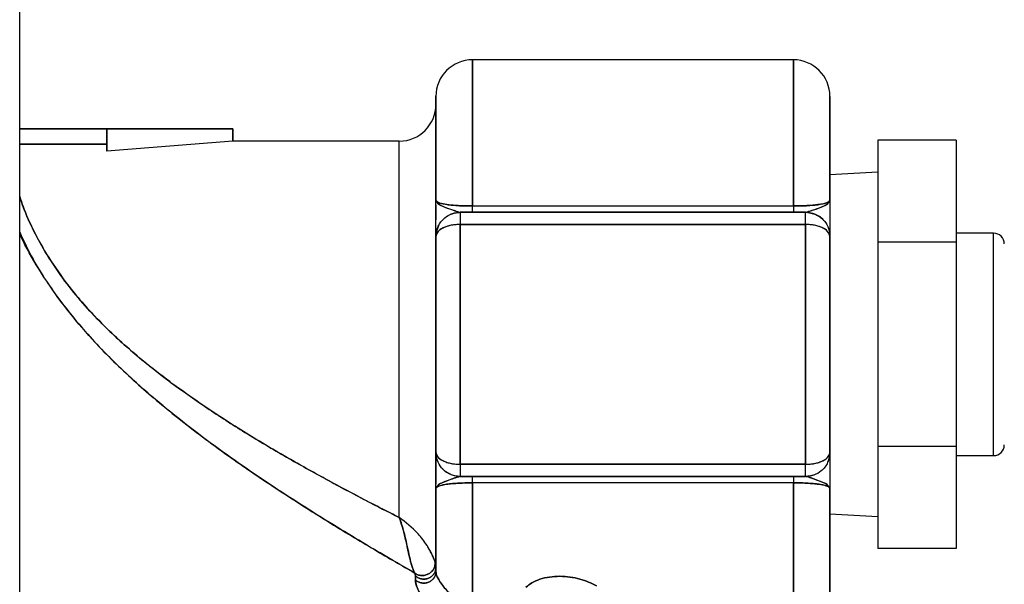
# Model space of a CAD drawing. Header units: inches. Extents: x 0.6 to 33.8, y 0 to 21.7.
# Tile 29 of 210: x 11.128 to 11.734, y 10.067 to 10.414. Entities that reach past the tile are written whole.
import ezdxf

# ---------------------------------------------------------------- set-up
doc = ezdxf.new("R2010")
doc.units = ezdxf.units.IN
doc.header["$MEASUREMENT"] = 0
doc.layers.add('FORMAT', color=7, linetype='Continuous')
doc.styles.add('SLDTEXTSTYLE3', font='TXT', dxfattribs={"width": 0.75})
doc.dimstyles.new('SLDDIMSTYLE0', dxfattribs={"dimtxt": 0.125, "dimasz": 0.13, "dimexe": 0, "dimexo": 0.0625, "dimgap": 0.03125, "dimtad": 0, "dimtih": 1, "dimtoh": 1, "dimdec": 1, "dimlfac": 4, "dimrnd": 1e-09, "dimzin": 12, "dimdsep": 46, "dimtxsty": 'SLDTEXTSTYLE3', "dimsah": 1, "dimcen": 0.09, "dimadec": 0, "dimazin": 3, "dimtfac": 1, "dimtdec": 1, "dimtofl": 0, "dimtmove": 0, "dimatfit": 3, "dimfxl": 1, "dimfrac": 2, "dimtolj": 1, "dimtzin": 12, "dimarcsym": 0})

# ---------------------------------------------------------------- blocks, each defined once
blk = doc.blocks.new('_D_1')
at = {"layer": 'FORMAT'}
for p, q in [((6.14175, 17.34011), (2.54818, 17.34011)), ((2.67318, 17.34011), (2.67318, 11.07473)), ((2.48846, 11.04934), (2.45037, 11.04934)), ((2.45037, 11.04934), (2.45037, 10.85091)), ((2.8579, 11.04934), (2.89599, 11.04934)), ((2.89599, 11.04934), (2.89599, 10.85091)), ((2.45037, 10.85091), (2.48846, 10.85091)), ((2.89599, 10.85091), (2.8579, 10.85091)), ((2.67318, 4.39851), (2.67318, 10.66388)), ((13.15451, 4.39851), (2.54818, 4.39851))]:
    blk.add_line(p, q, dxfattribs=at)
for points in [[(2.67318, 17.34011), (2.65318, 17.21011), (2.69318, 17.21011)], [(2.67318, 4.39851), (2.69318, 4.52851), (2.65318, 4.52851)]]:
    blk.add_solid(points, dxfattribs=at)
at = {"layer": 'FORMAT', "char_height": 0.125, "attachment_point": 1, "style": 'SLDTEXTSTYLE3'}
for s, insert in [('1315', (2.48846, 11.01204)), ('51.8', (2.51155, 10.82502))]:
    blk.add_mtext(s, dxfattribs=dict(at, insert=insert))

msp = doc.modelspace()

# ---------------------------------------------------------------- linework, layer by layer
at = {"color": 7, "linetype": 'Continuous'}
for p, q in [((11.1284, 9.68724), (11.1284, 10.49494)), ((11.60452, 10.38966), (11.40702, 10.38966)), ((11.40702, 10.29976), (11.40702, 10.38966)), ((11.40702, 10.38966), (11.40702, 10.29976)), ((11.60452, 10.38966), (11.60452, 10.29976)), ((11.60452, 10.29976), (11.60452, 10.38966)), ((11.38452, 10.36716), (11.38452, 10.30341)), ((11.62702, 10.30341), (11.62702, 10.36716)), ((11.1284, 10.34716), (11.18202, 10.34716)), ((11.18202, 10.34716), (11.1284, 10.34716)), ((11.18202, 10.34716), (11.25952, 10.34716)), ((11.25952, 10.34716), (11.18202, 10.34716)), ((11.18202, 10.34716), (11.18202, 10.3335)), ((11.18202, 10.3335), (11.18202, 10.34716)), ((11.25952, 10.33966), (11.25952, 10.34716)), ((11.25952, 10.34716), (11.25952, 10.33966)), ((11.18202, 10.33784), (11.1284, 10.33784)), ((11.1284, 10.33784), (11.18202, 10.33784)), ((11.25952, 10.33966), (11.18202, 10.3335)), ((11.36202, 10.33966), (11.25952, 10.33966)), ((11.36202, 10.1082), (11.36202, 10.33966)), ((11.36202, 10.1082), (11.36202, 10.33966)), ((11.70478, 10.34024), (11.65655, 10.34024)), ((11.65655, 10.34024), (11.65655, 10.27745)), ((11.70478, 10.34024), (11.70478, 10.27745)), ((11.65655, 10.32047), (11.62702, 10.31892)), ((11.38452, 10.30042), (11.38452, 10.29124)), ((11.39952, 10.29591), (11.39667, 10.29527)), ((11.39952, 10.29591), (11.40702, 10.29591)), ((11.39952, 10.29591), (11.61202, 10.29591)), ((11.61202, 10.29591), (11.39952, 10.29591)), ((11.39952, 10.29591), (11.39952, 10.28841)), ((11.40702, 10.29591), (11.40702, 10.29976)), ((11.40702, 10.29976), (11.60452, 10.29976)), ((11.40702, 10.29976), (11.60452, 10.29976)), ((11.60452, 10.29976), (11.60452, 10.29591)), ((11.61202, 10.28841), (11.61202, 10.29591)), ((11.39952, 10.14091), (11.39952, 10.28841)), ((11.39952, 10.28841), (11.61202, 10.28841)), ((11.61202, 10.28841), (11.39952, 10.28841)), ((11.39952, 10.28841), (11.39952, 10.14091)), ((11.61202, 10.28841), (11.61202, 10.14091)), ((11.61202, 10.14091), (11.61202, 10.28841)), ((11.72774, 10.28305), (11.70478, 10.28305)), ((11.72774, 10.21466), (11.72774, 10.28305)), ((11.38452, 10.14841), (11.38452, 10.28091)), ((11.38452, 10.28091), (11.38452, 10.14841)), ((11.62702, 10.14841), (11.62702, 10.28091)), ((11.62702, 10.28091), (11.62702, 10.14841)), ((11.70478, 10.27745), (11.65655, 10.27745)), ((11.65655, 10.27745), (11.65655, 10.15187)), ((11.70478, 10.27745), (11.70478, 10.15187)), ((11.72774, 10.14627), (11.72774, 10.21466)), ((11.70478, 10.15187), (11.65655, 10.15187)), ((11.65655, 10.15187), (11.65655, 10.08907)), ((11.70478, 10.15187), (11.70478, 10.08907)), ((11.38452, 10.14841), (11.38452, 10.12863)), ((11.70478, 10.14627), (11.72774, 10.14627)), ((11.61202, 10.14091), (11.39952, 10.14091)), ((11.39952, 10.14091), (11.39952, 10.13341)), ((11.39952, 10.14091), (11.61202, 10.14091)), ((11.61202, 10.13341), (11.61202, 10.14091)), ((11.39952, 10.13341), (11.61202, 10.13341)), ((11.61202, 10.13341), (11.39952, 10.13341)), ((11.40702, 10.12956), (11.40702, 10.13341)), ((11.60452, 10.13341), (11.60452, 10.12956)), ((11.61202, 10.13341), (11.61487, 10.13405)), ((11.38452, 10.12591), (11.38452, 10.07483)), ((11.60452, 10.12956), (11.40702, 10.12956)), ((11.40702, 10.0522), (11.40702, 10.12956)), ((11.60452, 10.12956), (11.40702, 10.12956)), ((11.40702, 10.12956), (11.40702, 10.0522)), ((11.60452, 10.03966), (11.60452, 10.12956)), ((11.60452, 10.12956), (11.60452, 10.03966)), ((11.62702, 10.06216), (11.62702, 10.12591)), ((11.62702, 10.1104), (11.65655, 10.10885)), ((11.70478, 10.08907), (11.65655, 10.08907)), ((11.37187, 10.07226), (11.37149, 10.07407)), ((11.37149, 10.07407), (11.37187, 10.07226)), ((11.37192, 10.06972), (11.37187, 10.07226))]:
    msp.add_line(p, q, dxfattribs=at)
for centre, radius, start, end in [((11.40702, 10.36716), 0.0225, 90, 180), ((11.60452, 10.36716), 0.0225, 360, 90), ((11.36202, 10.36216), 0.0225, 270, 360), ((11.72774, 10.27648), 0.00657, 0, 90), ((11.72774, 10.15283), 0.00657, 270, 0)]:
    msp.add_arc(centre, radius, start, end, dxfattribs=at)
for points, knots in [([(11.38452, 10.30341), (11.38452, 10.3126), (11.38452, 10.33124), (11.38452, 10.35172), (11.38452, 10.36368), (11.38452, 10.36854), (11.38452, 10.36716), (11.38452, 10.36716)], [0, 0, 0, 0, 0.246435, 0.499982, 0.753529, 0.999963, 1, 1, 1, 1]), ([(11.62702, 10.36716), (11.62702, 10.36635), (11.62702, 10.36472), (11.62702, 10.35144), (11.62702, 10.33131), (11.62702, 10.31262), (11.62702, 10.30341)], [0, 0, 0, 0, 0.246416, 0.499982, 0.753547, 1, 1, 1, 1]), ([(11.1284, 10.30553), (11.12907, 10.30351), (11.13116, 10.29716), (11.13686, 10.2843), (11.14589, 10.26806), (11.15625, 10.2533), (11.1665, 10.24071), (11.17615, 10.23017), (11.18621, 10.22031), (11.19681, 10.21082), (11.20804, 10.20149), (11.22362, 10.18945), (11.24339, 10.17552), (11.26766, 10.15998), (11.29232, 10.14536), (11.31725, 10.13148), (11.3408, 10.11897), (11.35519, 10.11167), (11.36202, 10.1082)], [0, 0, 0, 0, 0.027991, 0.087963, 0.150391, 0.213649, 0.256158, 0.29859, 0.342418, 0.382431, 0.426025, 0.473248, 0.559411, 0.644741, 0.73729, 0.826473, 0.917706, 1, 1, 1, 1]), ([(11.36202, 10.10818), (11.36182, 10.10828), (11.36009, 10.10916), (11.354, 10.11224), (11.34072, 10.11904), (11.31826, 10.13089), (11.29117, 10.14595), (11.2616, 10.16366), (11.23168, 10.18333), (11.20225, 10.20557), (11.17513, 10.23034), (11.15242, 10.25726), (11.13788, 10.28173), (11.13086, 10.29794), (11.12895, 10.30377), (11.1284, 10.30543)], [0, 0, 0, 0, 0.002478, 0.02158, 0.074518, 0.158997, 0.275338, 0.3706, 0.479723, 0.602157, 0.702019, 0.808056, 0.91907, 0.976927, 1, 1, 1, 1]), ([(11.38452, 10.28399), (11.38452, 10.28547), (11.38452, 10.29052), (11.38452, 10.29808), (11.38452, 10.30341)], [0, 0, 0, 0, 0.2947577, 1, 1, 1, 1]), ([(11.38452, 10.30341), (11.38477, 10.30292), (11.38527, 10.30195), (11.38911, 10.30095), (11.39365, 10.30035), (11.39775, 10.30001), (11.40227, 10.2998), (11.40545, 10.29977), (11.40702, 10.29976)], [0, 0, 0, 0, 0.262713, 0.516446, 0.644731, 0.76687, 0.884562, 1, 1, 1, 1]), ([(11.38452, 10.28091), (11.38452, 10.28148), (11.38452, 10.28263), (11.38452, 10.29165), (11.38452, 10.29895), (11.38452, 10.30341)], [0, 0, 0, 0, 0.279152, 0.559141, 1, 1, 1, 1]), ([(11.38452, 10.30341), (11.38482, 10.30258), (11.38541, 10.30098), (11.39085, 10.29864), (11.39505, 10.29733), (11.39688, 10.29677)], [0, 0, 0, 0, 0.374434, 0.727624, 1, 1, 1, 1]), ([(11.40702, 10.29976), (11.40461, 10.29979), (11.39973, 10.29986), (11.39342, 10.30034), (11.38842, 10.30109), (11.38511, 10.30212), (11.38472, 10.30298), (11.38452, 10.30341)], [0, 0, 0, 0, 0.17698, 0.357153, 0.542741, 0.767761, 1, 1, 1, 1]), ([(11.38617, 10.30139), (11.38633, 10.30112), (11.38704, 10.30001), (11.39162, 10.29856), (11.39686, 10.29645), (11.39876, 10.29607), (11.39952, 10.29591)], [0, 0, 0, 0, 0.14074, 0.596377, 0.838153, 1, 1, 1, 1]), ([(11.60452, 10.29976), (11.60609, 10.29978), (11.60926, 10.2998), (11.61378, 10.30001), (11.61788, 10.30035), (11.62243, 10.30095), (11.62627, 10.30195), (11.62677, 10.30292), (11.62702, 10.30341)], [0, 0, 0, 0, 0.115315, 0.23296, 0.355129, 0.483512, 0.73706, 1, 1, 1, 1]), ([(11.62702, 10.30341), (11.6267, 10.30286), (11.62608, 10.30179), (11.62077, 10.30062), (11.61314, 10.29989), (11.60737, 10.29981), (11.60452, 10.29976)], [0, 0, 0, 0, 0.294584, 0.577183, 0.791146, 1, 1, 1, 1]), ([(11.61202, 10.29591), (11.61309, 10.29618), (11.61597, 10.2969), (11.62199, 10.29921), (11.62626, 10.30119), (11.62676, 10.30266), (11.62702, 10.30341)], [0, 0, 0, 0, 0.15906, 0.427656, 0.710071, 1, 1, 1, 1]), ([(11.61202, 10.29591), (11.61476, 10.29675), (11.6199, 10.29833), (11.62614, 10.30098), (11.62672, 10.30258), (11.62702, 10.30341)], [0, 0, 0, 0, 0.35851, 0.670077, 1, 1, 1, 1]), ([(11.62702, 10.30341), (11.62702, 10.29808), (11.62702, 10.29053), (11.62702, 10.28548), (11.62702, 10.28399)], [0, 0, 0, 0, 0.704843, 1, 1, 1, 1]), ([(11.62702, 10.30341), (11.62702, 10.2976), (11.62702, 10.28951), (11.62702, 10.28195), (11.62702, 10.28126), (11.62702, 10.28091)], [0, 0, 0, 0, 0.559859, 0.77986, 1, 1, 1, 1]), ([(11.38452, 10.28091), (11.3848, 10.2831), (11.38535, 10.2874), (11.38928, 10.29235), (11.39426, 10.29537), (11.39778, 10.29573), (11.39952, 10.29591)], [0, 0, 0, 0, 0.293536, 0.577107, 0.79136, 1, 1, 1, 1]), ([(11.39336, 10.29453), (11.39357, 10.29464), (11.3946, 10.29519), (11.3967, 10.29573), (11.39859, 10.29585), (11.39952, 10.29591)], [0, 0, 0, 0, 0.115033, 0.562029, 1, 1, 1, 1]), ([(11.39952, 10.29591), (11.39952, 10.29577), (11.39952, 10.29548), (11.39952, 10.29347), (11.39952, 10.291), (11.39952, 10.28927), (11.39952, 10.28841)], [0, 0, 0, 0, 0.280139, 0.559254, 0.779698, 1, 1, 1, 1]), ([(11.40702, 10.29591), (11.40702, 10.29598), (11.40702, 10.29611), (11.40702, 10.29728), (11.40702, 10.29882), (11.40702, 10.29976)], [0, 0, 0, 0, 0.280769, 0.561315, 1, 1, 1, 1]), ([(11.60452, 10.29976), (11.60452, 10.29915), (11.60452, 10.29792), (11.60452, 10.29633), (11.60452, 10.29607), (11.60452, 10.29591)], [0, 0, 0, 0, 0.280654, 0.561263, 1, 1, 1, 1]), ([(11.61202, 10.29591), (11.61296, 10.29586), (11.61485, 10.29575), (11.61766, 10.29492), (11.62027, 10.2935), (11.62225, 10.29217), (11.62291, 10.2911), (11.62304, 10.29088)], [0, 0, 0, 0, 0.218762, 0.442058, 0.680929, 0.936165, 1, 1, 1, 1]), ([(11.61202, 10.29591), (11.61423, 10.29561), (11.61875, 10.29501), (11.62364, 10.29094), (11.62649, 10.28604), (11.62684, 10.28263), (11.62702, 10.28091)], [0, 0, 0, 0, 0.265393, 0.541464, 0.768194, 1, 1, 1, 1]), ([(11.61202, 10.28841), (11.61202, 10.28951), (11.61202, 10.29171), (11.61202, 10.29417), (11.61202, 10.29563), (11.61202, 10.29582), (11.61202, 10.29591)], [0, 0, 0, 0, 0.280138, 0.559256, 0.779699, 1, 1, 1, 1]), ([(11.39952, 10.28841), (11.39858, 10.28838), (11.39669, 10.28833), (11.39389, 10.28791), (11.39122, 10.28722), (11.38802, 10.28591), (11.38514, 10.28377), (11.38472, 10.28185), (11.38452, 10.28091)], [0, 0, 0, 0, 0.112917, 0.228175, 0.351472, 0.483216, 0.748274, 1, 1, 1, 1]), ([(11.39952, 10.28841), (11.39731, 10.28826), (11.39279, 10.28796), (11.3879, 10.28592), (11.38505, 10.28347), (11.3847, 10.28177), (11.38452, 10.28091)], [0, 0, 0, 0, 0.265397, 0.541468, 0.768195, 1, 1, 1, 1]), ([(11.62702, 10.28091), (11.62682, 10.28185), (11.6264, 10.28377), (11.62352, 10.28591), (11.62032, 10.28722), (11.61764, 10.28791), (11.61485, 10.28833), (11.61296, 10.28838), (11.61202, 10.28841)], [0, 0, 0, 0, 0.251726, 0.516784, 0.648513, 0.771825, 0.887076, 1, 1, 1, 1]), ([(11.62702, 10.28091), (11.62674, 10.282), (11.62619, 10.28415), (11.62226, 10.28663), (11.61727, 10.28814), (11.61376, 10.28832), (11.61202, 10.28841)], [0, 0, 0, 0, 0.293537, 0.577111, 0.791363, 1, 1, 1, 1]), ([(11.62178, 10.2922), (11.62172, 10.29229), (11.62116, 10.29306), (11.62024, 10.2934), (11.61942, 10.2937)], [0, 0, 0, 0, 0.116912, 1, 1, 1, 1]), ([(11.1284, 10.28368), (11.13097, 10.27814), (11.1376, 10.26388), (11.15395, 10.23986), (11.17548, 10.21433), (11.19981, 10.19089), (11.2269, 10.16812), (11.25633, 10.14615), (11.28748, 10.125), (11.31792, 10.10569), (11.34734, 10.08799), (11.36348, 10.07869), (11.37149, 10.07407)], [0, 0, 0, 0, 0.060502, 0.155875, 0.25193, 0.348156, 0.444277, 0.556777, 0.668835, 0.780271, 0.891016, 1, 1, 1, 1]), ([(11.37149, 10.07407), (11.36661, 10.07687), (11.35679, 10.08249), (11.33952, 10.0927), (11.3212, 10.10377), (11.29572, 10.11968), (11.26277, 10.14145), (11.23007, 10.16557), (11.20473, 10.18675), (11.18618, 10.20385), (11.16892, 10.22194), (11.15318, 10.24122), (11.13999, 10.2608), (11.13169, 10.27523), (11.12873, 10.28217), (11.1284, 10.28293)], [0, 0, 0, 0, 0.068918, 0.138736, 0.207178, 0.27954, 0.421313, 0.563848, 0.63534, 0.70696, 0.78069, 0.849974, 0.921597, 0.991352, 1, 1, 1, 1]), ([(11.38642, 10.28771), (11.38606, 10.28715), (11.38478, 10.28511), (11.38463, 10.28267), (11.38452, 10.28091)], [0, 0, 0, 0, 0.27915, 1, 1, 1, 1]), ([(11.38452, 10.14841), (11.38472, 10.14747), (11.38514, 10.14555), (11.38802, 10.14341), (11.39122, 10.1421), (11.39389, 10.14141), (11.39669, 10.14099), (11.39858, 10.14094), (11.39952, 10.14091)], [0, 0, 0, 0, 0.251726, 0.516784, 0.648513, 0.771825, 0.887076, 1, 1, 1, 1]), ([(11.39952, 10.13341), (11.39731, 10.1337), (11.39279, 10.1343), (11.3879, 10.13838), (11.38505, 10.14328), (11.3847, 10.14669), (11.38452, 10.14841)], [0, 0, 0, 0, 0.265397, 0.541468, 0.768195, 1, 1, 1, 1]), ([(11.38452, 10.14841), (11.3848, 10.14732), (11.38535, 10.14517), (11.38928, 10.14269), (11.39426, 10.14118), (11.39778, 10.141), (11.39952, 10.14091)], [0, 0, 0, 0, 0.293536, 0.577107, 0.79136, 1, 1, 1, 1]), ([(11.38452, 10.12591), (11.38452, 10.13172), (11.38452, 10.13981), (11.38452, 10.14737), (11.38452, 10.14806), (11.38452, 10.14841)], [0, 0, 0, 0, 0.559857, 0.779859, 1, 1, 1, 1]), ([(11.38452, 10.12591), (11.38452, 10.13123), (11.38452, 10.13879), (11.38452, 10.14384), (11.38452, 10.14533)], [0, 0, 0, 0, 0.704843, 1, 1, 1, 1]), ([(11.61202, 10.14091), (11.61296, 10.14094), (11.61485, 10.14099), (11.61764, 10.14141), (11.62032, 10.1421), (11.62352, 10.14341), (11.6264, 10.14555), (11.62682, 10.14747), (11.62702, 10.14841)], [0, 0, 0, 0, 0.1129172, 0.2281748, 0.351472, 0.4832157, 0.748274, 1, 1, 1, 1]), ([(11.61202, 10.14091), (11.61423, 10.14106), (11.61875, 10.14136), (11.62364, 10.14339), (11.62649, 10.14584), (11.62684, 10.14755), (11.62702, 10.14841)], [0, 0, 0, 0, 0.265393, 0.541464, 0.768194, 1, 1, 1, 1]), ([(11.62702, 10.14841), (11.62674, 10.14622), (11.62619, 10.14192), (11.62226, 10.13696), (11.61727, 10.13395), (11.61376, 10.13359), (11.61202, 10.13341)], [0, 0, 0, 0, 0.293537, 0.577111, 0.791363, 1, 1, 1, 1]), ([(11.62602, 10.14319), (11.62601, 10.14309), (11.62598, 10.14281), (11.62579, 10.14259), (11.62568, 10.14245)], [0, 0, 0, 0, 0.375144, 1, 1, 1, 1]), ([(11.62602, 10.14319), (11.62605, 10.14324), (11.62694, 10.14478), (11.62698, 10.14662), (11.62702, 10.14841)], [0, 0, 0, 0, 0.03211, 1, 1, 1, 1]), ([(11.62702, 10.14841), (11.62702, 10.14784), (11.62702, 10.14669), (11.62702, 10.13767), (11.62702, 10.13037), (11.62702, 10.12591)], [0, 0, 0, 0, 0.27915, 0.559138, 1, 1, 1, 1]), ([(11.62702, 10.14533), (11.62702, 10.14384), (11.62702, 10.1388), (11.62702, 10.13124), (11.62702, 10.12591)], [0, 0, 0, 0, 0.294755, 1, 1, 1, 1]), ([(11.39952, 10.13341), (11.39858, 10.13346), (11.39669, 10.13357), (11.39388, 10.1344), (11.39127, 10.13582), (11.38929, 10.13715), (11.38863, 10.13822), (11.3885, 10.13843)], [0, 0, 0, 0, 0.21878, 0.442094, 0.680991, 0.936241, 1, 1, 1, 1]), ([(11.3897, 10.13719), (11.38978, 10.13707), (11.39038, 10.13625), (11.39137, 10.13588), (11.39222, 10.13556)], [0, 0, 0, 0, 0.1398, 1, 1, 1, 1]), ([(11.39952, 10.14091), (11.39952, 10.13981), (11.39952, 10.13761), (11.39952, 10.13515), (11.39952, 10.13369), (11.39952, 10.1335), (11.39952, 10.13341)], [0, 0, 0, 0, 0.280139, 0.559254, 0.779698, 1, 1, 1, 1]), ([(11.61202, 10.13341), (11.61202, 10.13355), (11.61202, 10.13384), (11.61202, 10.13585), (11.61202, 10.13832), (11.61202, 10.14005), (11.61202, 10.14091)], [0, 0, 0, 0, 0.280138, 0.559256, 0.779699, 1, 1, 1, 1]), ([(11.39952, 10.13341), (11.39845, 10.13314), (11.39557, 10.13242), (11.38955, 10.13011), (11.38528, 10.12812), (11.38478, 10.12665), (11.38452, 10.12591)], [0, 0, 0, 0, 0.15906, 0.427657, 0.710071, 1, 1, 1, 1]), ([(11.39952, 10.13341), (11.39678, 10.13257), (11.39165, 10.131), (11.38541, 10.12834), (11.38482, 10.12674), (11.38452, 10.12591)], [0, 0, 0, 0, 0.358565, 0.670075, 1, 1, 1, 1]), ([(11.40702, 10.13341), (11.40616, 10.13341), (11.40362, 10.13341), (11.40115, 10.13341), (11.39952, 10.13341)], [0, 0, 0, 0, 0.339892, 1, 1, 1, 1]), ([(11.40702, 10.12956), (11.40702, 10.13017), (11.40702, 10.1314), (11.40702, 10.13299), (11.40702, 10.13325), (11.40702, 10.13341)], [0, 0, 0, 0, 0.280654, 0.561263, 1, 1, 1, 1]), ([(11.60452, 10.13341), (11.60452, 10.13334), (11.60452, 10.13321), (11.60452, 10.13204), (11.60452, 10.1305), (11.60452, 10.12956)], [0, 0, 0, 0, 0.280769, 0.561315, 1, 1, 1, 1]), ([(11.61818, 10.13479), (11.61797, 10.13468), (11.61694, 10.13412), (11.61484, 10.13358), (11.61295, 10.13347), (11.61202, 10.13341)], [0, 0, 0, 0, 0.115139, 0.562081, 1, 1, 1, 1]), ([(11.62537, 10.12793), (11.6252, 10.12819), (11.6245, 10.12931), (11.61992, 10.13076), (11.61468, 10.13286), (11.61278, 10.13325), (11.61202, 10.13341)], [0, 0, 0, 0, 0.140637, 0.596324, 0.838129, 1, 1, 1, 1]), ([(11.62702, 10.12591), (11.62672, 10.12674), (11.62613, 10.12834), (11.62067, 10.13069), (11.61645, 10.132), (11.6146, 10.13257)], [0, 0, 0, 0, 0.373417, 0.725651, 1, 1, 1, 1]), ([(11.38452, 10.12591), (11.38484, 10.12646), (11.38548, 10.12753), (11.39078, 10.1287), (11.39844, 10.12942), (11.40418, 10.12951), (11.40702, 10.12956)], [0, 0, 0, 0, 0.295762, 0.577222, 0.791487, 1, 1, 1, 1]), ([(11.40702, 10.12956), (11.40543, 10.12954), (11.40219, 10.1295), (11.39764, 10.12926), (11.39358, 10.12895), (11.3892, 10.12838), (11.38532, 10.12737), (11.3848, 10.12642), (11.38452, 10.12591)], [0, 0, 0, 0, 0.116417, 0.238131, 0.358875, 0.483166, 0.724119, 1, 1, 1, 1]), ([(11.38452, 10.07483), (11.38452, 10.0812), (11.38452, 10.09394), (11.38452, 10.11525), (11.38452, 10.12591)], [0, 0, 0, 0, 0.5, 1, 1, 1, 1]), ([(11.60452, 10.12956), (11.60693, 10.12953), (11.6118, 10.12946), (11.61812, 10.12898), (11.62312, 10.12823), (11.62643, 10.1272), (11.62682, 10.12634), (11.62702, 10.12591)], [0, 0, 0, 0, 0.17698, 0.357152, 0.54274, 0.767761, 1, 1, 1, 1]), ([(11.62702, 10.12591), (11.62677, 10.1264), (11.62627, 10.12736), (11.62243, 10.12837), (11.61788, 10.12897), (11.61379, 10.12931), (11.60927, 10.12952), (11.60609, 10.12954), (11.60452, 10.12956)], [0, 0, 0, 0, 0.262713, 0.516446, 0.64473, 0.766869, 0.884561, 1, 1, 1, 1]), ([(11.62702, 10.12591), (11.62702, 10.11672), (11.62702, 10.09808), (11.62702, 10.0776), (11.62702, 10.06564), (11.62702, 10.06077), (11.62702, 10.06216), (11.62702, 10.06216)], [0, 0, 0, 0, 0.246435, 0.499982, 0.753529, 0.999963, 1, 1, 1, 1]), ([(11.38319, 10.083), (11.38291, 10.08369), (11.38226, 10.08532), (11.38082, 10.08812), (11.37802, 10.09277), (11.37205, 10.1005), (11.36599, 10.10515), (11.36202, 10.1082)], [0, 0, 0, 0, 0.059057, 0.139431, 0.237465, 0.50002, 1, 1, 1, 1]), ([(11.38398, 10.08077), (11.38372, 10.08155), (11.3832, 10.08313), (11.38146, 10.08704), (11.37835, 10.09234), (11.37205, 10.1005), (11.36599, 10.10515), (11.36202, 10.1082)], [0, 0, 0, 0, 0.075787, 0.153825, 0.289888, 0.534395, 1, 1, 1, 1]), ([(11.36202, 10.1082), (11.36296, 10.10543), (11.36489, 10.09975), (11.36688, 10.09003), (11.36875, 10.08175), (11.37013, 10.07694), (11.37102, 10.07505), (11.37149, 10.07407)], [0, 0, 0, 0, 0.328971, 0.671705, 0.810869, 0.901508, 1, 1, 1, 1]), ([(11.37149, 10.07407), (11.37125, 10.07454), (11.37078, 10.07545), (11.37013, 10.0772), (11.36953, 10.07907), (11.3689, 10.08132), (11.36824, 10.08401), (11.36708, 10.08924), (11.36516, 10.09858), (11.36326, 10.10439), (11.36202, 10.10818)], [0, 0, 0, 0, 0.051289, 0.098947, 0.144315, 0.189862, 0.255357, 0.329424, 0.561846, 1, 1, 1, 1]), ([(11.37149, 10.07407), (11.37209, 10.07368), (11.3733, 10.0729), (11.37555, 10.07248), (11.37787, 10.07263), (11.38009, 10.07345), (11.38198, 10.07483), (11.38335, 10.07663), (11.38411, 10.0787), (11.38402, 10.08008), (11.38398, 10.08077)], [0, 0, 0, 0, 0.124869, 0.250035, 0.374959, 0.49964, 0.625028, 0.750149, 0.875016, 1, 1, 1, 1]), ([(11.38398, 10.08077), (11.38402, 10.08008), (11.38411, 10.07869), (11.38334, 10.07663), (11.38198, 10.07482), (11.38009, 10.07345), (11.37787, 10.07262), (11.37554, 10.07244), (11.37329, 10.07289), (11.37209, 10.07368), (11.37149, 10.07407)], [0, 0, 0, 0, 0.1249999, 0.2500005, 0.375072, 0.4999693, 0.6250178, 0.7498508, 0.8749153, 1, 1, 1, 1]), ([(11.38452, 10.07741), (11.38446, 10.07672), (11.38433, 10.07535), (11.38337, 10.07347), (11.38191, 10.07191), (11.38003, 10.07083), (11.3779, 10.07029), (11.37571, 10.07035), (11.37359, 10.07098), (11.37245, 10.07184), (11.37187, 10.07226)], [0, 0, 0, 0, 0.1249926, 0.2499854, 0.3750265, 0.4999518, 0.6250042, 0.7498837, 0.8749335, 1, 1, 1, 1]), ([(11.37187, 10.07226), (11.37245, 10.07184), (11.37359, 10.07098), (11.37571, 10.07035), (11.3779, 10.07029), (11.38003, 10.07083), (11.38191, 10.07191), (11.38337, 10.07347), (11.38433, 10.07535), (11.38446, 10.07672), (11.38452, 10.07741)], [0, 0, 0, 0, 0.125066, 0.250114, 0.374988, 0.500025, 0.624948, 0.750002, 0.875002, 1, 1, 1, 1]), ([(11.38452, 10.07483), (11.38452, 10.07533), (11.38452, 10.07622), (11.38452, 10.07705), (11.38452, 10.07741)], [0, 0, 0, 0, 0.560911, 1, 1, 1, 1]), ([(11.37149, 10.07407), (11.37161, 10.0737), (11.37183, 10.07303), (11.37186, 10.0725), (11.37187, 10.07226)], [0, 0, 0, 0, 0.560289, 1, 1, 1, 1]), ([(11.37187, 10.07226), (11.37188, 10.07181), (11.3719, 10.071), (11.37191, 10.07011), (11.37192, 10.06972)], [0, 0, 0, 0, 0.55902, 1, 1, 1, 1]), ([(11.38452, 10.07483), (11.38446, 10.07415), (11.38433, 10.07281), (11.38337, 10.07096), (11.38193, 10.06943), (11.38006, 10.06836), (11.37794, 10.06782), (11.37575, 10.06787), (11.37364, 10.06848), (11.37249, 10.06931), (11.37192, 10.06972)], [0, 0, 0, 0, 0.1249983, 0.2499976, 0.3750508, 0.499975, 0.6250119, 0.7498872, 0.8749352, 1, 1, 1, 1]), ([(11.37192, 10.06972), (11.37249, 10.06931), (11.37364, 10.06848), (11.37575, 10.06787), (11.37794, 10.06782), (11.38006, 10.06836), (11.38193, 10.06943), (11.38337, 10.07096), (11.38433, 10.07281), (11.38446, 10.07415), (11.38452, 10.07483)], [0, 0, 0, 0, 0.125066, 0.250115, 0.374996, 0.500048, 0.624974, 0.750015, 0.875007, 1, 1, 1, 1]), ([(11.38452, 10.07483), (11.38462, 10.07399), (11.38477, 10.07278), (11.3865, 10.06948), (11.38842, 10.06668), (11.39092, 10.06368), (11.39469, 10.05975), (11.39751, 10.05744), (11.3994, 10.05589)], [0, 0, 0, 0, 0.264061, 0.384547, 0.503781, 0.617132, 0.744179, 1, 1, 1, 1]), ([(11.3994, 10.05589), (11.39815, 10.05691), (11.3957, 10.05889), (11.39186, 10.06259), (11.38867, 10.06632), (11.38652, 10.06946), (11.38473, 10.07277), (11.38461, 10.07399), (11.38452, 10.07483)], [0, 0, 0, 0, 0.173044, 0.338385, 0.496301, 0.614302, 0.735938, 1, 1, 1, 1]), ([(11.48336, 10.06629), (11.48013, 10.06778), (11.47364, 10.07079), (11.46289, 10.07235), (11.45438, 10.07178), (11.44842, 10.0704), (11.44339, 10.06817), (11.4411, 10.06629), (11.43996, 10.06536)], [0, 0, 0, 0, 0.248903, 0.500056, 0.626804, 0.75191, 0.876383, 1, 1, 1, 1]), ([(11.43996, 10.06536), (11.4411, 10.06629), (11.44339, 10.06816), (11.44843, 10.0704), (11.45438, 10.07179), (11.46075, 10.0722), (11.46715, 10.07173), (11.47522, 10.07006), (11.48013, 10.06778), (11.48336, 10.06629)], [0, 0, 0, 0, 0.123422, 0.247698, 0.372606, 0.499153, 0.622674, 0.751492, 1, 1, 1, 1]), ([(11.39185, 10.04443), (11.38931, 10.04631), (11.38545, 10.04917), (11.38053, 10.05399), (11.37727, 10.05782), (11.37473, 10.06153), (11.37235, 10.06608), (11.37209, 10.06827), (11.37192, 10.06972)], [0, 0, 0, 0, 0.251525, 0.381587, 0.504437, 0.629845, 0.753931, 1, 1, 1, 1]), ([(11.37192, 10.06972), (11.37202, 10.06868), (11.37222, 10.06658), (11.37453, 10.06164), (11.37892, 10.05557), (11.38517, 10.04934), (11.38962, 10.04607), (11.39185, 10.04443)], [0, 0, 0, 0, 0.184622, 0.369123, 0.556142, 0.778121, 1, 1, 1, 1])]:
    msp.add_open_spline(points, degree=3, knots=knots, dxfattribs=at)

# ---------------------------------------------------------------- dimensions: what is measured, and where the dimension line sits
at = {"layer": 'FORMAT'}
dim = msp.add_linear_dim(base=(2.67318, 17.34011), p1=(13.20451, 4.39851), p2=(6.19175, 17.34011), angle=90, dimstyle='SLDDIMSTYLE0', dxfattribs=at)
dim.commit()
dim.dimension.update_dxf_attribs({"geometry": '_D_1', "text_midpoint": (2.67318, 10.86931), "dimtype": 160})

doc.saveas('drawing.dxf')
